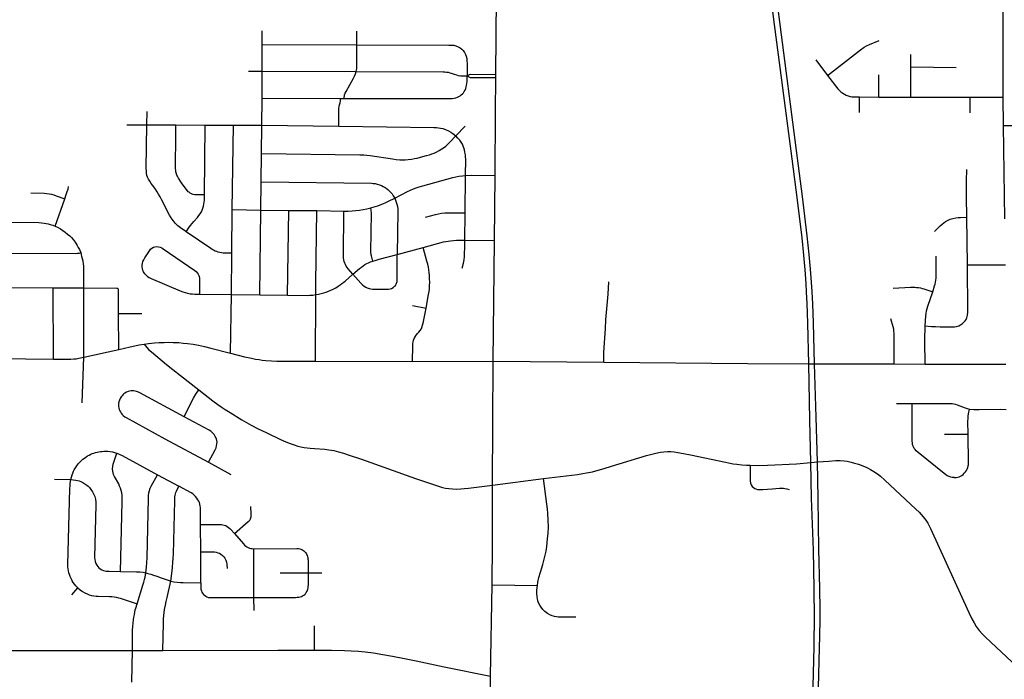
# Model space of a CAD drawing. Extents: x 1410746 to 1533160, y 578873 to 704954.
# Tile 114 of 227: x 1459796 to 1470244, y 656330 to 663332. Entities that reach past the tile are written whole.
import ezdxf

# ---------------------------------------------------------------- set-up
doc = ezdxf.new("R2010")
doc.units = 0
doc.header["$MEASUREMENT"] = 0
doc.layers.add('MC_STREETS', color=254, linetype='CONTINUOUS')

msp = doc.modelspace()

# ---------------------------------------------------------------- linework, layer by layer
at = {"layer": 'MC_STREETS'}
for p, q in [((1464847.806125, 662751.38435), (1464858.00425, 663673.9358)), ((1462369.2163, 663068.1651), (1462369.0583, 663212.0531)), ((1463374.83125, 663065.05755), (1463374.61415, 663208.353)), ((1462368.2927, 662783.8597), (1462369.2163, 663068.1651)), ((1462369.2163, 663068.1651), (1463374.83125, 663065.05755)), ((1469252.97815, 662829.504575), (1469252.9067, 662962.6864)), ((1468242.754325, 662903.859925), (1468369.238425, 662738.87095)), ((1469251.466325, 662510.016375), (1469252.97815, 662829.504575)), ((1469252.97815, 662829.504575), (1469732.0648, 662825.23815)), ((1462222.7791, 662785.003725), (1462368.2927, 662783.8597)), ((1462367.4609, 662498.275925), (1462368.2927, 662783.8597)), ((1462368.2927, 662783.8597), (1463364.807825, 662780.317675)), ((1464847.806125, 662716.48765), (1464847.806125, 662751.38435)), ((1468912.2869, 662509.408125), (1468911.1468, 662746.83875)), ((1462365.607825, 662211.334825), (1462367.4609, 662498.275925)), ((1462367.4609, 662498.275925), (1463200.5951, 662495.81485)), ((1468707.295675, 662347.350525), (1468706.905075, 662510.90385)), ((1468706.905075, 662510.90385), (1468912.2869, 662509.408125)), ((1468912.2869, 662509.408125), (1469251.466325, 662510.016375)), ((1469251.466325, 662510.016375), (1469881.14485, 662507.831025)), ((1469881.14485, 662507.831025), (1470233.2117, 662509.587775)), ((1469881.6543, 662344.47925), (1469881.14485, 662507.831025)), ((1470235.51665, 662209.233175), (1470233.2117, 662509.587775)), ((1463200.5951, 662495.81485), (1463238.620225, 662495.372875)), ((1461145.201575, 662215.727175), (1461147.523925, 662357.98835)), ((1460931.368625, 662216.116175), (1461145.201575, 662215.727175)), ((1461145.201575, 662215.727175), (1461454.220125, 662214.7404)), ((1461454.220125, 662214.7404), (1461764.912975, 662213.262425)), ((1461756.5229, 661471.063225), (1461764.912975, 662213.262425)), ((1461764.912975, 662213.262425), (1462064.125375, 662213.644875)), ((1462051.9548, 661315.64835), (1462064.125375, 662213.644875)), ((1462064.125375, 662213.644875), (1462365.607825, 662211.334825)), ((1462361.280625, 661911.79485), (1462365.607825, 662211.334825)), ((1462365.607825, 662211.334825), (1463180.718475, 662201.41975)), ((1464423.816775, 662097.589575), (1464524.0004, 662201.775025)), ((1470249.373125, 661216.733925), (1470235.51665, 662209.233175)), ((1470235.51665, 662209.233175), (1470502.72695, 662207.79815)), ((1462356.541075, 661612.0231), (1462361.280625, 661911.79485)), ((1464523.193825, 661282.341975), (1464526.84675, 661678.143075)), ((1464833.91185, 660988.2046), (1464840.587325, 661678.32375)), ((1462352.995525, 661310.7877), (1462356.541075, 661612.0231)), ((1460173.9626, 661138.596475), (1460275.1419, 661430.20285)), ((1462047.0568, 660852.262675), (1462051.9548, 661315.64835)), ((1462051.9548, 661315.64835), (1462352.995525, 661310.7877)), ((1462342.7413, 660411.036325), (1462352.995525, 661310.7877)), ((1462352.995525, 661310.7877), (1462650.96175, 661307.8637)), ((1462638.480375, 660407.475825), (1462650.96175, 661307.8637)), ((1462650.96175, 661307.8637), (1462948.74075, 661304.680875)), ((1462948.74075, 661304.680875), (1463236.9567, 661299.3026)), ((1464519.563575, 660991.338475), (1464523.193825, 661282.341975)), ((1469852.400825, 660731.192175), (1469844.525075, 661234.376475)), ((1464519.563575, 660991.338475), (1464833.91185, 660988.2046)), ((1464821.7511, 659707.3517), (1464833.91185, 660988.2046)), ((1462042.11165, 660414.48645), (1462047.0568, 660852.262675)), ((1463803.0786, 660840.3078), (1464076.8297, 660913.51825)), ((1469852.400825, 660731.192175), (1470255.64445, 660730.19055)), ((1459564.655, 660488.4827), (1460151.947775, 660485.8144)), ((1460152.9775, 659726.681125), (1460151.947775, 660485.8144)), ((1460151.947775, 660485.8144), (1460478.205325, 660485.1077)), ((1460477.7844, 659748.435625), (1460478.205325, 660485.1077)), ((1461703.71385, 660419.0747), (1462042.11165, 660414.48645)), ((1462031.68375, 659793.35685), (1462042.11165, 660414.48645)), ((1462042.11165, 660414.48645), (1462342.7413, 660411.036325)), ((1462342.7413, 660411.036325), (1462638.480375, 660407.475825)), ((1462933.176475, 659705.937675), (1462939.708925, 660412.8072)), ((1460844.301125, 660213.337525), (1461093.744325, 660214.60225)), ((1460846.3513, 659831.1029), (1460844.301125, 660213.337525)), ((1463964.01125, 660299.0868), (1464107.62365, 660271.08895)), ((1460477.7844, 659748.435625), (1460846.3513, 659831.1029)), ((1459549.758875, 659735.6069), (1460152.9775, 659726.681125)), ((1460459.948075, 659263.01525), (1460477.7844, 659748.435625)), ((1462933.176475, 659705.937675), (1463965.662925, 659704.326125)), ((1463965.662925, 659704.326125), (1464821.7511, 659707.3517)), ((1464811.60715, 658390.718775), (1464821.7511, 659707.3517)), ((1464821.7511, 659707.3517), (1465994.301575, 659696.52545)), ((1468181.272875, 659079.416125), (1468168.609275, 659680.174)), ((1468168.609275, 659680.174), (1468230.136025, 659679.9807)), ((1468249.036725, 659112.1018), (1468230.136025, 659679.9807)), ((1468230.136025, 659679.9807), (1469076.0215, 659677.595375)), ((1469076.0215, 659677.595375), (1469402.860875, 659673.7075)), ((1469402.860875, 659673.7075), (1470260.7655, 659674.626375)), ((1469101.055625, 659257.054075), (1469267.736325, 659256.9766)), ((1468189.8596, 658631.20975), (1468181.272875, 659079.416125)), ((1468260.32895, 658637.083825), (1468249.036725, 659112.1018)), ((1469610.89115, 658930.69775), (1469859.736975, 658931.6795)), ((1461800.823425, 658633.349275), (1462036.8502, 658504.207775)), ((1468189.8596, 658631.20975), (1468260.32895, 658637.083825)), ((1460166.464575, 658453.4759), (1460339.4769, 658450.308875)), ((1461258.4191, 658501.859925), (1461484.4149, 658379.36055)), ((1464811.60715, 658390.718775), (1465355.4129, 658460.691425)), ((1461717.380425, 657682.7411), (1461716.228125, 657971.964925)), ((1462281.99405, 657198.59545), (1462280.380575, 657716.668525)), ((1461717.380425, 657353.95545), (1461717.380425, 657682.7411)), ((1462560.802875, 657459.3457), (1462859.356525, 657459.460925)), ((1462859.356525, 657459.460925), (1463001.8231, 657459.442675)), ((1460349.845575, 657227.4998), (1460412.08165, 657299.21865)), ((1464791.5247, 656364.90345), (1464809.252075, 657333.269625)), ((1464809.252075, 657333.269625), (1465289.1219, 657325.08515)), ((1462282.5139, 657058.768225), (1462281.99405, 657198.59545)), ((1462925.6001, 656638.0798), (1462923.3576, 656897.703125)), ((1459489.4156, 656636.750025), (1460131.80545, 656636.453125)), ((1460131.80545, 656636.453125), (1460992.8962, 656636.055125)), ((1460985.751225, 656299.339175), (1460992.8962, 656636.055125)), ((1460992.8962, 656636.055125), (1461315.5121, 656636.92465))]:
    msp.add_line(p, q, dxfattribs=at)
for points in [[(1468168.609275, 659680.174), (1468158.6495, 660110.4589), (1468150.5962, 660319.44185), (1468145.07395, 660437.7576), (1468140.218725, 660532.502575), (1468130.363575, 660676.935075), (1468117.09525, 660830.5801), (1468098.84895, 661014.46535), (1468048.501725, 661417.243125), (1467991.7415, 661855.001275), (1467795.837025, 663361.7345), (1467776.798175, 663505.4634)], [(1468230.136025, 659679.9807), (1468218.24385, 660112.472225), (1468211.203075, 660316.5781), (1468204.553275, 660442.25455), (1468198.32685, 660544.388325), (1468186.9566, 660682.868125), (1468173.501725, 660838.250075), (1468152.9472, 661038.269975), (1468102.723225, 661455.32655), (1468049.764675, 661861.871675), (1467854.872675, 663363.119325), (1467836.536275, 663505.027)], [(1470233.2117, 662509.587775), (1470231.605775, 662925.389225), (1470233.0559, 663456.91935), (1470233.376125, 663487.51705)], [(1463364.807825, 662780.317675), (1463369.831625, 662797.2407), (1463372.68785, 662812.337775), (1463374.727975, 662831.51515), (1463375.136025, 662851.508575), (1463374.83125, 663065.05755)], [(1463374.83125, 663065.05755), (1464350.82915, 663062.730825), (1464379.763375, 663061.732675), (1464401.5744, 663060.2786), (1464424.475975, 663054.82585), (1464448.8316, 663043.92035), (1464469.552075, 663032.2878), (1464486.27385, 663018.837675), (1464500.451, 663003.20645), (1464514.758275, 662983.32745), (1464525.8972, 662963.5831), (1464534.2581, 662943.953175), (1464540.07435, 662919.234025), (1464542.25545, 662895.605425), (1464543.8299, 662865.798025), (1464543.733075, 662735.1984)], [(1468369.238425, 662738.87095), (1468717.88145, 663010.914325), (1468758.355775, 663039.992025), (1468781.08505, 663052.659975), (1468811.8808, 663067.690575), (1468914.334125, 663109.973175)], [(1463238.620225, 662495.372875), (1463243.886125, 662532.670725), (1463249.15125, 662550.22115), (1463258.9976, 662570.0341), (1463336.73035, 662711.557), (1463348.206075, 662733.1801), (1463358.406825, 662757.253825), (1463364.807825, 662780.317675)], [(1463238.620225, 662495.372875), (1463610.0301, 662493.4416), (1464366.20675, 662493.338275), (1464386.41785, 662494.378675), (1464406.579975, 662497.31135), (1464424.176, 662502.076925), (1464440.672275, 662508.30885), (1464454.60245, 662514.907375), (1464468.899225, 662523.705375), (1464481.72965, 662533.969725), (1464494.926675, 662546.067), (1464504.45785, 662556.697925), (1464512.8893, 662568.7952), (1464521.6873, 662584.924875), (1464528.6524, 662601.054575), (1464534.51775, 662617.55085), (1464538.55015, 662634.047125), (1464541.685725, 662655.62205), (1464543.23625, 662677.0869), (1464543.733075, 662735.1984)], [(1463364.807825, 662780.317675), (1464289.2192, 662777.90675), (1464305.88585, 662777.559525), (1464324.63585, 662776.170625), (1464341.996975, 662773.740075), (1464360.39975, 662768.878975), (1464374.28865, 662764.7123), (1464406.233075, 662752.90675), (1464431.233075, 662744.5734), (1464449.63585, 662739.7123), (1464474.28865, 662736.5873), (1464499.28865, 662735.1984), (1464543.733075, 662735.1984)], [(1464543.733075, 662735.1984), (1464577.69725, 662751.794775), (1464847.806125, 662751.38435)], [(1464543.733075, 662735.1984), (1464577.69725, 662718.3348), (1464847.806125, 662716.48765)], [(1464840.587325, 661678.32375), (1464843.6182, 662351.23685), (1464847.806125, 662716.48765)], [(1468369.238425, 662738.87095), (1468476.79925, 662598.142525), (1468491.965925, 662582.467475), (1468510.150825, 662565.406975), (1468528.70925, 662551.57765), (1468547.165425, 662540.08215), (1468565.400975, 662531.950075), (1468587.7079, 662523.103125), (1468606.8006, 662516.918075), (1468624.7897, 662513.714525), (1468642.778825, 662511.743125), (1468664.9572, 662511.250275), (1468706.905075, 662510.90385)], [(1463180.718475, 662201.41975), (1463181.598425, 662345.855375), (1463182.249475, 662367.556775), (1463183.2402, 662388.9215), (1463186.155725, 662410.3085), (1463190.94235, 662429.12325), (1463196.5, 662450.18375), (1463199.717575, 662471.536775), (1463200.5951, 662495.81485)], [(1461559.7304, 661082.471), (1461501.526125, 661122.9824), (1461473.989025, 661144.302325), (1461444.822375, 661173.469), (1461422.947375, 661200.552325), (1461403.1557, 661228.1565), (1461386.0194, 661257.360425), (1461300.947275, 661423.94845), (1461285.774575, 661450.939175), (1461269.35005, 661480.8929), (1461253.9753, 661505.912825), (1461235.7674, 661533.851675), (1461220.58225, 661555.77075), (1461190.877825, 661594.434575), (1461175.153125, 661616.837), (1461162.469275, 661639.200625), (1461153.457075, 661658.893975), (1461146.78135, 661679.2549), (1461141.774575, 661703.621225), (1461139.771875, 661726.986225), (1461139.1043, 661752.353925), (1461145.201575, 662215.727175)], [(1461756.5229, 661471.063225), (1461674.845325, 661471.0995), (1461653.518275, 661472.61885), (1461636.988775, 661475.13525), (1461626.934325, 661478.250725), (1461618.587575, 661482.42525), (1461611.652225, 661486.93575), (1461604.155175, 661491.4574), (1461592.791025, 661499.33565), (1461584.7612, 661505.325475), (1461576.7681, 661513.13615), (1461571.842575, 661519.79265), (1461513.58285, 661599.652725), (1461481.404775, 661648.75235), (1461468.883475, 661669.041025), (1461463.49865, 661680.807075), (1461456.409425, 661705.7237), (1461454.358575, 661715.601625), (1461452.04165, 661726.213475), (1461451.3881, 661735.69935), (1461450.7713, 661747.005775), (1461450.22275, 661775.799025), (1461453.638425, 662087.2354), (1461454.220125, 662214.7404)], [(1463180.718475, 662201.41975), (1464195.3673, 662187.866025), (1464218.6312, 662186.82435), (1464241.20065, 662184.3938), (1464261.339525, 662181.2688), (1464284.95065, 662175.366025), (1464314.464525, 662165.6438), (1464344.672875, 662152.44935), (1464370.3673, 662137.5188), (1464390.853425, 662124.32435), (1464423.816775, 662097.589575)], [(1462361.280625, 661911.79485), (1463405.970475, 661898.1777), (1463446.411, 661897.955025), (1463481.101825, 661894.95705), (1463515.40465, 661890.1692), (1463753.2438, 661854.2896), (1463790.7438, 661849.081275), (1463829.178725, 661845.27425), (1463856.716025, 661843.87295), (1463885.882675, 661844.22015), (1463919.216025, 661846.650725), (1463952.202125, 661850.817375), (1463983.82845, 661856.466), (1464014.007675, 661862.62295), (1464048.382675, 661871.3035), (1464111.92435, 661888.6646), (1464142.827125, 661897.34515), (1464169.216025, 661906.025725), (1464194.563225, 661916.09515), (1464221.646575, 661928.59515), (1464247.721375, 661941.971225), (1464275.187225, 661959.21245), (1464292.595675, 661970.8918), (1464316.78545, 661989.35905), (1464339.007675, 662008.8035), (1464360.9179, 662029.9022), (1464423.816775, 662097.589575)], [(1464526.84675, 661678.143075), (1464528.786825, 661850.3358), (1464527.59115, 661875.448825), (1464525.431025, 661897.41), (1464521.1108, 661925.8515), (1464515.3505, 661950.3328), (1464508.87015, 661971.573925), (1464502.749825, 661988.85485), (1464493.389325, 662009.37595), (1464480.42865, 662032.417175), (1464465.66785, 662052.218225), (1464446.226825, 662075.25945), (1464423.816775, 662097.589575)], [(1463774.868925, 661437.3556), (1463911.674475, 661507.6637), (1463944.0742, 661523.4007), (1463974.931075, 661536.66915), (1464002.085125, 661546.851925), (1464035.410575, 661557.9604), (1464073.6731, 661569.37745), (1464392.944, 661655.47715), (1464422.465575, 661663.03755), (1464455.0533, 661669.189375), (1464493.74935, 661675.2782), (1464526.84675, 661678.143075)], [(1464526.84675, 661678.143075), (1464586.402775, 661679.616575), (1464840.587325, 661678.32375)], [(1469844.525075, 661234.376475), (1469841.279875, 661450.2351), (1469840.995325, 661551.888375), (1469842.595975, 661622.642625), (1469847.095725, 661739.791225)], [(1460275.1419, 661430.20285), (1460290.77395, 661475.7197), (1460300.99835, 661506.30465), (1460308.704825, 661532.270925), (1460315.261975, 661560.439125)], [(1462356.541075, 661612.0231), (1463528.092925, 661595.900425), (1463546.814225, 661594.351475), (1463566.8447, 661592.20615), (1463590.308025, 661587.3755), (1463615.291675, 661579.4569), (1463635.309175, 661571.059475), (1463653.940975, 661561.73375), (1463672.304725, 661551.05715), (1463685.970775, 661542.0888), (1463703.4804, 661528.209225), (1463720.56295, 661512.40785), (1463732.307225, 661499.809475), (1463747.59965, 661481.845025), (1463760.3756, 661463.03225), (1463774.868925, 661437.3556)], [(1459915.144975, 661492.73105), (1460053.99435, 661489.0529), (1460080.201025, 661487.21385), (1460109.1663, 661483.995475), (1460134.9132, 661478.018525), (1460159.280825, 661471.5818), (1460183.648425, 661462.84625), (1460275.1419, 661430.20285)], [(1461563.01325, 661080.207075), (1461595.009625, 661128.54565), (1461607.8529, 661146.59565), (1461624.514425, 661166.72835), (1461643.9529, 661188.249525), (1461682.135625, 661231.638975), (1461698.45005, 661252.4659), (1461712.334675, 661272.2515), (1461724.1366, 661292.731325), (1461733.1979, 661311.4489), (1461740.45105, 661330.2198), (1461746.352, 661351.39385), (1461751.211625, 661373.262125), (1461754.045025, 661393.2491), (1461755.78115, 661416.252575), (1461756.4571, 661444.899775), (1461756.5229, 661471.063225)], [(1463522.294825, 661334.02985), (1463568.0702, 661347.844375), (1463597.344325, 661357.449925), (1463622.5816, 661367.1211), (1463650.945525, 661378.264075), (1463679.647125, 661390.757725), (1463708.639075, 661404.0114), (1463774.868925, 661437.3556)], [(1463774.868925, 661437.3556), (1463784.470375, 661417.01135), (1463792.44805, 661394.264025), (1463797.963125, 661374.844775), (1463803.347625, 661348.870075), (1463806.78005, 661323.662775), (1463808.27545, 661299.95155), (1463803.0786, 660840.3078)], [(1462939.708925, 660412.8072), (1462938.233025, 660534.40855), (1462948.74075, 661304.680875)], [(1463332.134675, 660629.612425), (1463282.234875, 660685.967725), (1463270.9936, 660700.56055), (1463260.375725, 660716.9264), (1463252.412525, 660731.529025), (1463245.374225, 660747.85785), (1463239.462075, 660764.468225), (1463235.2391, 660781.64165), (1463233.268375, 660801.067325), (1463232.423775, 660822.463725), (1463236.9567, 661299.3026)], [(1463236.9567, 661299.3026), (1463282.22565, 661300.5867), (1463323.409625, 661302.28925), (1463362.916525, 661305.32825), (1463401.410425, 661309.380225), (1463440.579675, 661315.795875), (1463478.39825, 661323.5622), (1463522.294825, 661334.02985)], [(1463544.2803, 660769.89685), (1463528.694925, 660825.357475), (1463526.03775, 660835.544025), (1463524.38105, 660844.454375), (1463523.617425, 660854.450725), (1463522.785925, 660867.682625), (1463529.0783, 661276.288525), (1463526.830475, 661306.646075), (1463522.294825, 661334.02985)], [(1464102.306025, 661236.58225), (1464209.315975, 661263.193), (1464241.6376, 661270.7981), (1464272.691725, 661276.5019), (1464307.53625, 661280.55), (1464346.207575, 661282.205725), (1464523.193825, 661282.341975)], [(1459582.0436, 661180.9793), (1459998.913475, 661177.55), (1460028.428675, 661175.6337), (1460054.4263, 661172.58895), (1460077.14495, 661168.607325), (1460097.989875, 661164.157275), (1460120.744625, 661157.9253), (1460147.05835, 661149.17155), (1460173.9626, 661138.596475)], [(1469502.915125, 661082.846475), (1469563.98735, 661142.6642), (1469583.577475, 661160.216875), (1469600.9879, 661174.878275), (1469619.314625, 661187.707), (1469642.223075, 661201.45205), (1469668.338675, 661212.4481), (1469697.661475, 661222.06965), (1469729.2751, 661228.942175), (1469754.0162, 661231.691175), (1469779.215475, 661233.52385), (1469844.525075, 661234.376475)], [(1460173.9626, 661138.596475), (1460203.2482, 661124.55525), (1460229.077975, 661110.52945), (1460254.338375, 661094.383625), (1460279.556125, 661076.027125), (1460305.00555, 661055.8431), (1460327.372625, 661036.0856), (1460345.555, 661017.868775), (1460363.96705, 660997.0975), (1460374.386325, 660984.136875), (1460386.158925, 660968.599175), (1460395.96535, 660953.10085), (1460407.103125, 660933.93225), (1460417.952825, 660914.4054), (1460429.291725, 660891.225325), (1460443.5453, 660859.242775)], [(1462047.0568, 660852.262675), (1461990.6661, 660852.4655), (1461969.77315, 660853.2769), (1461953.34275, 660854.2911), (1461937.0298, 660856.052875), (1461920.102725, 660859.177875), (1461903.240225, 660864.027625), (1461886.812775, 660869.63795), (1461871.187775, 660875.93135), (1461852.93485, 660884.31205), (1461837.113, 660892.425825), (1461822.51695, 660901.24795), (1461563.01325, 661080.207075), (1461559.7304, 661082.471)], [(1464076.8297, 660913.51825), (1464292.6142, 660971.81965), (1464316.341925, 660977.028175), (1464343.831375, 660981.94735), (1464368.137825, 660985.4197), (1464397.4776, 660988.4448), (1464429.9434, 660990.648025), (1464458.9301, 660991.1961), (1464519.563575, 660991.338475)], [(1464492.8725, 660694.021), (1464504.8563, 660747.001375), (1464510.686825, 660784.2311), (1464514.590475, 660818.88365), (1464517.2719, 660857.007325), (1464519.6023, 660904.989975), (1464519.563575, 660991.338475)], [(1459573.440875, 660854.93745), (1460388.849675, 660850.52215), (1460410.230075, 660851.530525), (1460426.854725, 660853.7477), (1460443.5453, 660859.242775)], [(1460478.205325, 660485.1077), (1460477.298125, 660659.498225), (1460476.67705, 660690.552), (1460474.86415, 660713.7195), (1460472.018975, 660741.79075), (1460468.292525, 660767.25485), (1460463.323925, 660792.4084), (1460456.51475, 660819.27075), (1460450.72115, 660838.69655), (1460443.5453, 660859.242775)], [(1461151.7158, 660606.06645), (1461134.0436, 660621.721925), (1461124.63455, 660633.095225), (1461116.783125, 660643.926925), (1461110.29625, 660656.808475), (1461103.801225, 660671.376475), (1461098.8533, 660688.30355), (1461096.24915, 660706.532725), (1461096.893675, 660726.60905), (1461099.380425, 660745.059575), (1461104.32205, 660763.563975), (1461111.937675, 660781.01295), (1461124.453725, 660802.622475), (1461173.07205, 660879.449375), (1461185.31165, 660895.074375), (1461198.5929, 660907.05355), (1461214.4783, 660915.386875), (1461228.2804, 660920.074375), (1461244.94705, 660922.938975), (1461267.3429, 660921.636875), (1461285.051225, 660917.2098), (1461303.2804, 660908.876475), (1461319.94705, 660898.980625), (1461653.4766, 660668.90195), (1461667.85125, 660656.9561), (1461678.8696, 660645.805875), (1461690.273625, 660629.45085), (1461696.14535, 660617.413775), (1461699.961975, 660605.6703), (1461702.89785, 660589.22945), (1461704.0722, 660568.0912), (1461703.71385, 660419.0747)], [(1463332.134675, 660629.612425), (1463416.4403, 660533.650425), (1463432.162875, 660517.385675), (1463451.138425, 660502.476325), (1463468.2164, 660491.63315), (1463483.39685, 660484.042925), (1463503.185625, 660476.994875), (1463521.890075, 660472.9287), (1463541.1367, 660471.5733), (1463564.720575, 660470.488975), (1463688.9217, 660469.57055), (1463710.13255, 660470.748925), (1463726.394175, 660473.812725), (1463742.8915, 660479.46895), (1463758.6818, 660488.660325), (1463773.765075, 660501.6225), (1463782.2494, 660511.5209), (1463789.55535, 660522.59765), (1463795.682925, 660536.266875), (1463800.160775, 660552.999875), (1463801.569925, 660574.917775), (1463803.0786, 660840.3078)], [(1463544.2803, 660769.89685), (1463579.0259, 660780.604475), (1463611.135675, 660789.650425), (1463803.0786, 660840.3078)], [(1464107.62365, 660271.08895), (1464134.9627, 660414.371975), (1464139.9035, 660445.0049), (1464142.74545, 660472.39085), (1464145.50305, 660505.282575), (1464146.8206, 660544.479525), (1464145.945025, 660582.039875), (1464143.856125, 660614.968175), (1464141.0165, 660647.5883), (1464137.5978, 660676.5634), (1464132.986375, 660704.23185), (1464125.477375, 660734.851425), (1464116.84155, 660769.155375), (1464076.8297, 660913.51825)], [(1463332.134675, 660629.612425), (1463401.6708, 660690.106875), (1463421.319725, 660705.785675), (1463440.064975, 660719.765875), (1463459.566775, 660732.360775), (1463477.849725, 660742.721125), (1463495.5954, 660751.055875), (1463519.179275, 660761.0858), (1463544.2803, 660769.89685)], [(1469405.645725, 660080.5355), (1469470.04605, 660076.63245), (1469513.022275, 660074.613425), (1469562.2178, 660072.82115), (1469692.032075, 660071.75365), (1469715.93825, 660072.241525), (1469736.91715, 660074.680925), (1469760.33545, 660082.487025), (1469779.850725, 660091.2689), (1469799.85385, 660105.905325), (1469815.953925, 660120.0539), (1469828.150975, 660133.714575), (1469837.420725, 660148.8389), (1469846.202575, 660165.91475), (1469854.008675, 660196.651275), (1469856.935975, 660225.436275), (1469852.400825, 660731.192175)], [(1469483.7656, 660443.80035), (1469504.8333, 660506.413275), (1469510.5696, 660525.819425), (1469514.976225, 660545.869525), (1469518.060875, 660566.58065), (1469520.4845, 660589.274725), (1469522.141975, 660613.814475), (1469519.450475, 660821.509675)], [(1462939.708925, 660412.8072), (1462967.6037, 660418.136625), (1462995.381475, 660424.73385), (1463022.4648, 660432.372725), (1463048.15925, 660441.0533), (1463071.770375, 660449.73385), (1463097.03445, 660460.360975), (1463122.812025, 660472.650525), (1463148.8537, 660486.886625), (1463174.200925, 660502.1644), (1463195.7287, 660516.0533), (1463215.20935, 660530.347225), (1463234.271175, 660544.98285), (1463249.895375, 660557.71995), (1463332.134675, 660629.612425)], [(1461151.7158, 660606.06645), (1461170.592075, 660594.39455), (1461191.56165, 660584.136875), (1461499.568375, 660454.1511), (1461526.4042, 660443.1612), (1461550.9398, 660434.982675), (1461575.219825, 660428.3376), (1461604.158475, 660422.869975), (1461628.635875, 660420.41465), (1461655.233825, 660419.2991), (1461703.71385, 660419.0747)], [(1465994.301575, 659696.52545), (1465995.027075, 659799.493775), (1466011.72905, 660052.0902), (1466016.93245, 660144.52735), (1466038.63615, 660417.3457), (1466048.873425, 660548.1803)], [(1460478.205325, 660485.1077), (1460826.404375, 660483.106925), (1460832.139925, 660482.151), (1460836.919575, 660479.708075), (1460839.11595, 660476.84975)], [(1460844.301125, 660213.337525), (1460843.126675, 660467.223975), (1460841.751575, 660472.9536), (1460839.11595, 660476.84975)], [(1462638.480375, 660407.475825), (1462847.33455, 660405.3925), (1462873.1158, 660406.17375), (1462889.4787, 660407.025525), (1462908.23435, 660408.801325), (1462939.708925, 660412.8072)], [(1469064.8217, 660482.85245), (1469248.9367, 660491.806575), (1469272.831675, 660492.71685), (1469293.7682, 660492.2617), (1469312.201475, 660490.44115), (1469333.365575, 660487.93785), (1469353.847, 660483.841575), (1469372.96295, 660479.29015), (1469390.7135, 660474.2836), (1469483.7656, 660443.80035)], [(1469405.645725, 660080.5355), (1469411.8627, 660189.05465), (1469413.987925, 660214.5574), (1469418.238375, 660240.060125), (1469425.0391, 660265.137825), (1469432.689925, 660290.215525), (1469483.7656, 660443.80035)], [(1463965.662925, 659704.326125), (1463967.3051, 659868.578975), (1463968.62265, 659891.636025), (1463971.25775, 659911.728575), (1463975.86915, 659930.1742), (1463983.157325, 659948.08055), (1463992.66785, 659966.736075), (1464002.22005, 659981.88785), (1464017.7012, 660000.66285), (1464031.994475, 660015.6034), (1464045.04025, 660031.295775), (1464055.66735, 660047.193875), (1464064.47405, 660064.893175), (1464071.943225, 660088.4041), (1464077.978875, 660110.677875), (1464107.62365, 660271.08895)], [(1469076.0215, 659677.595375), (1469074.559525, 660004.3544), (1469073.124325, 660026.5701), (1469069.8733, 660047.2955), (1469064.670775, 660073.043225), (1469041.42665, 660155.392775)], [(1469402.860875, 659673.7075), (1469400.279025, 659919.046775), (1469401.2548, 659982.47135), (1469402.718425, 660028.820075), (1469405.645725, 660080.5355)], [(1460846.3513, 659831.1029), (1460969.0949, 659859.967325), (1461016.8648, 659870.008425), (1461062.93375, 659879.12075), (1461117.79485, 659888.842975)], [(1461117.79485, 659888.842975), (1461164.32265, 659894.398525), (1461225.90975, 659900.4593), (1461277.16985, 659904.12075), (1461328.905975, 659906.204075), (1461379.94765, 659906.898525), (1461425.6056, 659905.88255), (1461483.178, 659903.37405), (1461531.54905, 659899.394325), (1461577.16985, 659894.398525), (1461636.167525, 659885.875475), (1461691.7532, 659875.99575), (1461758.41985, 659861.0652), (1461824.175075, 659844.650975), (1462031.68375, 659793.35685)], [(1461117.79485, 659888.842975), (1461145.371675, 659852.654275), (1461167.3703, 659828.746375), (1461194.18375, 659805.162425), (1461353.877275, 659672.866775), (1461420.67345, 659619.259675), (1461501.50955, 659554.8035), (1461697.2895, 659401.607575)], [(1462031.68375, 659793.35685), (1462183.07265, 659754.467975), (1462254.2532, 659737.8013), (1462298.69765, 659729.12075), (1462335.850425, 659723.217975), (1462368.5513, 659718.6545), (1462408.767075, 659714.1902), (1462467.100425, 659710.023525), (1462523.347375, 659708.07265), (1462933.176475, 659705.937675)], [(1460152.9775, 659726.681125), (1460337.57225, 659728.2815), (1460371.05905, 659729.963475), (1460394.862375, 659732.8408), (1460424.37195, 659738.059725), (1460477.7844, 659748.435625)], [(1465994.301575, 659696.52545), (1467518.414475, 659682.662975), (1468168.609275, 659680.174)], [(1461540.6552, 659115.340125), (1461071.343175, 659370.036225), (1461055.33835, 659378.03865), (1461037.085775, 659385.295275), (1461022.816775, 659388.4954), (1461008.2384, 659390.842525), (1460992.4622, 659391.2998), (1460978.057825, 659390.385225), (1460962.738925, 659387.870175), (1460947.42, 659383.526025), (1460930.043325, 659376.6668), (1460912.212675, 659366.662425), (1460901.096225, 659358.8698), (1460891.06705, 659349.233325), (1460882.168775, 659339.938725), (1460872.62875, 659326.649375)], [(1461540.6552, 659115.340125), (1461618.619075, 659276.027775), (1461639.026175, 659312.781625), (1461666.587475, 659355.95085), (1461697.2895, 659401.607575)], [(1461697.2895, 659401.607575), (1461846.8667, 659287.019525), (1461899.93825, 659247.825875), (1461934.540325, 659223.21745), (1461977.726075, 659193.920575), (1462030.46045, 659160.283425), (1462154.4188, 659084.502175), (1462253.377125, 659027.2105), (1462328.1167, 658989.7105), (1462412.4917, 658948.043825), (1462564.314625, 658875.908425), (1462621.08545, 658851.689675), (1462666.9188, 658832.67925), (1462708.58545, 658817.314675), (1462747.127125, 658805.3355), (1462778.89795, 658797.262575), (1462813.533375, 658790.49175), (1462845.9421, 658785.610725), (1462878.63755, 658782.158425), (1462923.95005, 658778.773), (1463032.8042, 658771.74175), (1463076.635175, 658767.4753), (1463103.63755, 658763.148), (1463128.44085, 658758.063575), (1463179.462875, 658744.894575), (1463233.47065, 658729.225025), (1463281.76255, 658713.668825), (1463421.345875, 658664.970925), (1463997.64795, 658462.627175), (1464219.52295, 658386.325075), (1464252.33545, 658376.168825), (1464283.32505, 658367.314675), (1464315.877125, 658359.502175), (1464351.033375, 658354.033425), (1464388.7992, 658351.249325), (1464432.541875, 658349.961875), (1464476.2938, 658351.689675), (1464516.415475, 658355.1763), (1464559.1063, 658359.502175), (1464811.60715, 658390.718775)], [(1460872.62875, 659326.649375), (1460862.9328, 659309.785725), (1460854.9467, 659292.0774), (1460849.043925, 659274.02185), (1460845.918925, 659258.049625), (1460844.87725, 659241.035725), (1460845.918925, 659225.410725), (1460848.1252, 659211.646325), (1460852.831875, 659194.06435), (1460857.6337, 659181.2166), (1460864.394525, 659167.965325), (1460872.0054, 659155.061475), (1460884.614625, 659139.142875), (1460894.52405, 659128.743275), (1460910.0663, 659117.265525), (1460926.564525, 659107.2119), (1461336.468375, 658883.08795), (1461800.823425, 658633.349275)], [(1469713.27725, 658471.380925), (1469692.3096, 658472.978475), (1469675.1361, 658476.173525), (1469658.1623, 658481.7649), (1469638.1931, 658491.150425), (1469619.918975, 658502.665725), (1469603.941025, 658514.3938), (1469328.70995, 658738.40615), (1469309.75645, 658755.805075), (1469297.002225, 658768.5593), (1469288.243825, 658781.46445), (1469279.3029, 658798.3998), (1469273.94955, 658811.9854), (1469270.786175, 658822.613), (1469267.9896, 658837.60575), (1469266.215325, 658861.6864), (1469267.736325, 659256.9766)], [(1469267.736325, 659256.9766), (1469670.23475, 659257.600075), (1469690.36135, 659256.59375), (1469708.475275, 659254.916525), (1469727.59555, 659250.8912), (1469744.70315, 659244.853225), (1469828.563975, 659211.64435), (1469849.026025, 659204.935475), (1469875.861475, 659197.891175)], [(1469859.736975, 658931.6795), (1469858.27835, 659068.267725), (1469858.62315, 659100.67815), (1469860.6919, 659124.468775), (1469864.2397, 659146.12415), (1469875.861475, 659197.891175)], [(1469875.861475, 659197.891175), (1469922.15265, 659195.54305), (1469977.83625, 659195.207625), (1470207.95035, 659195.8785), (1470264.26025, 659194.3711)], [(1461800.823425, 658633.349275), (1461870.052575, 658766.583), (1461879.311175, 658786.581575), (1461885.97735, 658806.950475), (1461888.9401, 658828.0601), (1461889.6808, 658846.94765), (1461887.0884, 658866.575875), (1461883.0146, 658883.98205), (1461871.904275, 658908.0544), (1461858.99785, 658928.753525), (1461841.906425, 658947.6812), (1461823.759575, 658962.8653), (1461806.3534, 658973.975625), (1461540.6552, 659115.340125)], [(1469713.27725, 658471.380925), (1469732.048275, 658472.978475), (1469749.221775, 658475.97385), (1469763.5996, 658480.167375), (1469777.7777, 658486.158125), (1469792.155525, 658494.3455), (1469806.38845, 658504.948275), (1469819.55475, 658517.07685), (1469833.29205, 658532.886025), (1469842.87725, 658545.6663), (1469850.665225, 658562.240725), (1469856.4563, 658578.016375), (1469860.450125, 658594.3911), (1469862.24735, 658608.16985), (1469862.846425, 658625.14365), (1469859.736975, 658931.6795)], [(1460339.4769, 658450.308875), (1460344.8353, 658476.610325), (1460351.345725, 658499.6138), (1460358.6177, 658519.134225), (1460366.5367, 658537.80825), (1460375.21725, 658554.735325), (1460387.80405, 658576.002675), (1460402.561, 658597.27005), (1460417.751975, 658616.367275), (1460431.20685, 658632.4263), (1460447.6999, 658648.91935), (1460466.946375, 658665.9481), (1460483.032775, 658678.980125), (1460498.10105, 658689.1614), (1460516.63095, 658700.360775), (1460533.735475, 658710.1348), (1460551.858125, 658718.8907), (1460566.722775, 658725.4067), (1460583.0128, 658731.719075), (1460599.913725, 658737.216975), (1460618.443625, 658742.3076), (1460634.73365, 658745.361975), (1460653.467175, 658748.009125), (1460671.589825, 658749.638125), (1460689.916125, 658750.859875), (1460713.27015, 658750.5508), (1460732.677425, 658749.84175), (1460756.181325, 658747.721875), (1460780.84465, 658743.8948), (1460801.680925, 658737.941575), (1460825.53075, 658728.629925)], [(1465355.4129, 658460.691425), (1465716.573875, 658505.4741), (1465770.8987, 658513.82655), (1465811.1805, 658520.4847), (1465874.44495, 658533.826175), (1465933.6658, 658548.6677), (1465999.37405, 658567.44845), (1466076.557725, 658591.0809), (1466448.0855, 658705.664225), (1466490.89355, 658717.714075), (1466546.661475, 658731.8194), (1466594.39805, 658740.594275), (1466632.7001, 658745.16075), (1466670.852875, 658747.01145), (1466704.734825, 658746.584375), (1466739.75565, 658743.8795), (1466778.587525, 658738.086675), (1466838.4389, 658727.512225), (1466913.51745, 658712.285025), (1467284.257575, 658634.457075), (1467315.654925, 658627.26495), (1467366.6197, 658617.8785), (1467406.7069, 658612.7148), (1467458.7278, 658606.9746), (1467507.81445, 658603.008), (1467548.43045, 658601.8682)], [(1460867.34565, 657475.167825), (1460884.175525, 658212.3574), (1460883.7503, 658251.903775), (1460881.62415, 658282.945575), (1460878.10545, 658308.231475), (1460872.694325, 658333.547925), (1460865.3161, 658357.307825), (1460855.9641, 658381.54105), (1460846.33005, 658403.71085), (1460801.86755, 658483.75775), (1460792.7511, 658503.6399), (1460786.797875, 658521.074325), (1460782.9708, 658540.6349), (1460781.695125, 658565.298225), (1460783.396025, 658588.685875), (1460787.648325, 658612.49875), (1460794.026775, 658636.311625), (1460825.53075, 658728.629925)], [(1460825.53075, 658728.629925), (1460882.3748, 658704.1749), (1461258.4191, 658501.859925)], [(1468241.337225, 654973.854275), (1468283.721325, 656664.175325), (1468286.375025, 656787.8159), (1468288.483475, 656967.113925), (1468288.5985, 657072.047275), (1468285.3428, 657295.110425), (1468275.702525, 657710.8889), (1468268.5796, 658250.7712), (1468260.32895, 658637.083825)], [(1468260.32895, 658637.083825), (1468381.458, 658647.136425), (1468454.51545, 658650.808575), (1468502.13265, 658652.533825), (1468545.6431, 658649.346075), (1468577.354, 658645.6328), (1468617.49445, 658636.014625), (1468653.26545, 658625.964825), (1468696.742025, 658612.5078), (1468740.908675, 658596.6354), (1468783.69515, 658577.657525), (1468822.686025, 658558.334625), (1468858.2264, 658536.941375), (1468897.562325, 658510.717425), (1468929.652175, 658485.873675), (1468976.57925, 658444.467425), (1469305.50695, 658135.230625), (1469340.078775, 658102.57945), (1469363.126675, 658078.379175), (1469383.869775, 658053.79475), (1469409.990725, 658019.60705), (1469431.11795, 657987.34), (1469446.4832, 657958.530125), (1469461.46435, 657930.1044), (1469866.690825, 657040.25205), (1469898.821675, 656973.312875), (1469923.2268, 656928.02065), (1469946.9328, 656890.028925), (1469976.200575, 656848.77415), (1470011.663625, 656808.60455), (1470040.35055, 656779.24635), (1470099.361625, 656723.086025), (1470488.4905, 656360.5608)], [(1467548.43045, 658601.8682), (1467547.61835, 658461.64915), (1467548.26765, 658437.5908), (1467551.725975, 658413.476675), (1467557.81355, 658394.4111), (1467569.815175, 658375.957725), (1467581.6872, 658365.15755), (1467595.84235, 658356.134275), (1467608.369225, 658350.0575), (1467623.45385, 658345.3879), (1467644.495125, 658343.5152), (1467680.512775, 658345.7186), (1467779.013575, 658352.518125), (1467859.4911, 658357.4876), (1467894.917875, 658358.2458), (1467902.229525, 658358.46595), (1467914.000175, 658356.776325), (1467935.642525, 658352.013875), (1467959.6008, 658343.68055)], [(1467548.43045, 658601.8682), (1467633.258175, 658600.528875), (1467730.43985, 658603.008), (1468037.202675, 658618.4848), (1468189.8596, 658631.20975)], [(1468184.16995, 655001.772925), (1468225.6592, 656676.40535), (1468227.2116, 656779.38175), (1468228.84505, 656911.33075), (1468230.33835, 656978.205875), (1468227.24905, 657294.43335), (1468217.8796, 657702.374325), (1468198.858775, 658251.617025), (1468189.8596, 658631.20975)], [(1460412.08165, 657299.21865), (1460391.2433, 657321.49415), (1460376.632475, 657340.1768), (1460364.4169, 657356.943325), (1460353.638425, 657374.428375), (1460344.580925, 657391.68835), (1460336.871925, 657406.763775), (1460330.883875, 657421.13505), (1460323.458725, 657441.7339), (1460317.231175, 657461.614175), (1460312.919775, 657481.494475), (1460309.566475, 657501.37475), (1460307.6503, 657523.650225), (1460307.787525, 657543.5315), (1460329.626325, 658355.9246), (1460330.5174, 658383.723375), (1460332.548275, 658408.928725), (1460335.608025, 658432.186225), (1460339.4769, 658450.308875)], [(1460339.4769, 658450.308875), (1460364.60795, 658448.361325), (1460390.8367, 658444.550475), (1460408.25525, 658440.653375), (1460426.0187, 658435.719075), (1460445.015725, 658428.070925), (1460464.5335, 658419.34605), (1460488.4375, 658405.8666), (1460509.654975, 658390.5703), (1460521.9907, 658379.71485), (1460535.202325, 658365.809075), (1460551.90585, 658345.679175), (1460569.0377, 658319.553125), (1460580.601675, 658298.566625), (1460592.10045, 658271.329325), (1460599.875, 658241.603275), (1460603.72965, 658211.194275), (1460604.58625, 658181.21355), (1460591.21315, 657623.20165), (1460592.94925, 657601.50025), (1460598.200825, 657579.340875), (1460604.852725, 657560.626675), (1460613.782575, 657542.03845), (1460623.765225, 657528.5836), (1460637.220075, 657514.260675), (1460649.96785, 657504.282875), (1460668.575225, 657493.556275), (1460684.993475, 657486.55115)], [(1461134.23365, 657460.529575), (1461141.413775, 657519.034275), (1461145.018475, 657570.02665), (1461147.368375, 657620.451675), (1461163.4052, 658249.030625), (1461164.469575, 658281.992475), (1461167.048125, 658309.373875), (1461172.9115, 658334.33235), (1461181.3534, 658357.125525), (1461191.4837, 658379.0745), (1461258.4191, 658501.859925)], [(1465289.1219, 657325.08515), (1465294.7394, 657360.576675), (1465305.562, 657409.59675), (1465320.840975, 657466.892925), (1465346.612925, 657548.1126), (1465365.188025, 657620.245975), (1465381.2126, 657691.336725), (1465388.642375, 657740.00985), (1465398.0905, 657819.610725), (1465403.8277, 657882.1618), (1465405.934325, 657945.877875), (1465404.3897, 658023.875425), (1465401.1804, 658088.78965), (1465396.853625, 658139.88175), (1465390.538675, 658189.92035), (1465355.4129, 658460.691425)], [(1461400.117625, 657372.8455), (1461415.430675, 657482.808375), (1461418.538775, 657520.1056), (1461422.5349, 657568.503175), (1461425.198975, 657616.900775), (1461426.97505, 657658.63815), (1461440.79295, 658223.61205), (1461441.661, 658247.7006), (1461442.746075, 658267.23185), (1461445.56725, 658284.37595), (1461449.19335, 658298.8289), (1461454.50315, 658313.1653), (1461460.5209, 658327.147725), (1461484.4149, 658379.36055)], [(1461716.228125, 657971.964925), (1461714.675325, 658126.831475), (1461713.3137, 658149.30415), (1461711.4414, 658170.835525), (1461707.911525, 658188.89905), (1461702.90105, 658205.394075), (1461695.36235, 658221.93965), (1461687.725675, 658236.053775), (1461676.17985, 658253.528525), (1461662.76175, 658270.691225), (1461647.47135, 658285.669575), (1461632.493, 658297.52745), (1461614.7062, 658308.7612), (1461484.4149, 658379.36055)], [(1464809.252075, 657333.269625), (1464813.15335, 657766.770575), (1464811.60715, 658390.718775)], [(1462073.55755, 657876.199425), (1462219.845525, 658003.6049), (1462229.19355, 658012.595275), (1462236.40405, 658020.6887), (1462241.260125, 658027.6049), (1462244.725425, 658034.269425), (1462248.029175, 658043.203175), (1462250.841775, 658054.321575), (1462252.443775, 658066.60055), (1462253.101425, 658081.50995), (1462249.942525, 658165.97215)], [(1461716.228125, 657971.964925), (1461920.798125, 657972.1788), (1461937.467075, 657971.964925), (1461952.4468, 657970.04445), (1461967.4265, 657966.587575), (1461981.63805, 657961.21025), (1461996.541775, 657952.98355), (1462012.3071, 657942.54435), (1462024.6637, 657932.318175), (1462037.7677, 657918.876375), (1462073.55755, 657876.199425)], [(1462073.55755, 657876.199425), (1462169.1767, 657767.50735), (1462182.451925, 657754.40065), (1462194.462325, 657744.391975), (1462207.411975, 657736.1311), (1462221.32135, 657728.779), (1462234.8333, 657723.41395), (1462248.543975, 657719.83725), (1462263.248175, 657717.6515), (1462280.380575, 657716.668525)], [(1462280.380575, 657716.668525), (1462737.387875, 657718.2908), (1462754.5878, 657716.9148), (1462768.49185, 657714.735025), (1462778.29765, 657711.677725), (1462788.971525, 657706.6285), (1462799.638025, 657700.441925), (1462810.0912, 657692.975375), (1462822.0349, 657683.307625), (1462830.545925, 657673.850925), (1462838.820525, 657663.448575)], [(1461717.380425, 657682.7411), (1461862.20225, 657681.94665), (1461880.519375, 657680.109575), (1461900.058175, 657673.873775), (1461915.0241, 657667.222275), (1461931.652875, 657657.245), (1461947.4502, 657644.3577), (1461961.47435, 657628.5934), (1461971.0603, 657616.014675), (1461981.954925, 657594.887075), (1461989.022175, 657574.1011), (1461992.347925, 657552.8994), (1461996.013325, 657504.727825)], [(1462859.356525, 657459.460925), (1462858.93395, 657590.782075), (1462858.704625, 657603.39535), (1462857.008, 657618.74335), (1462853.88865, 657631.373875), (1462849.302, 657643.29915), (1462844.49455, 657653.519025), (1462838.820525, 657663.448575)], [(1460684.993475, 657486.55115), (1460700.973925, 657481.95405), (1460715.203075, 657479.108225), (1460730.088975, 657477.79475), (1460743.880325, 657477.57585), (1460867.34565, 657475.167825)], [(1460867.34565, 657475.167825), (1461034.498925, 657472.49845), (1461069.07565, 657470.725275), (1461105.080875, 657466.343675), (1461134.23365, 657460.529575)], [(1461041.5974, 657132.493975), (1461104.131575, 657327.664875), (1461113.77755, 657360.261925), (1461120.899625, 657387.743275), (1461126.255725, 657414.5236), (1461134.23365, 657460.529575)], [(1461134.23365, 657460.529575), (1461157.103675, 657454.6791), (1461188.217525, 657445.105625), (1461216.140225, 657436.063975), (1461250.445275, 657424.363025), (1461296.42855, 657408.513825), (1461338.52715, 657392.4761), (1461370.0132, 657382.2644), (1461400.117625, 657372.8455)], [(1462826.951725, 657238.7411), (1462837.107975, 657251.501525), (1462844.660075, 657264.26195), (1462849.8684, 657276.501525), (1462853.96815, 657287.628975), (1462857.249775, 657302.12275), (1462858.6171, 657315.796125), (1462859.4375, 657334.3919), (1462859.356525, 657459.460925)], [(1460412.08165, 657299.21865), (1460438.714275, 657278.317525), (1460464.0578, 657260.895225), (1460488.00995, 657247.721525), (1460510.186475, 657236.573325), (1460533.943625, 657226.957325), (1460558.83205, 657219.88675), (1460582.872025, 657214.79595), (1460607.194825, 657212.250525), (1460630.40215, 657210.980125), (1460748.6064, 657209.139475), (1460772.080725, 657207.72535), (1460796.96915, 657205.17995), (1460818.463725, 657201.220425), (1460842.7865, 657195.563975), (1460863.311525, 657189.664825), (1461041.5974, 657132.493975)], [(1461315.5121, 656636.92465), (1461320.3427, 656927.16625), (1461321.801025, 656969.106975), (1461324.4052, 657006.8674), (1461327.877425, 657037.68335), (1461333.9538, 657071.97155), (1461342.63435, 657116.676425), (1461351.9585, 657155.481475), (1461361.4532, 657198.335325), (1461400.117625, 657372.8455)], [(1461400.117625, 657372.8455), (1461431.708825, 657365.6704), (1461467.024275, 657360.56455), (1461501.488725, 657358.011625), (1461531.3617, 657356.65005), (1461717.380425, 657353.95545)], [(1461717.380425, 657353.95545), (1461717.232375, 657304.844375), (1461718.946025, 657286.251475), (1461723.720325, 657268.89035), (1461729.5797, 657255.4355), (1461737.1752, 657242.8487), (1461746.072775, 657231.563975), (1461757.140475, 657221.581325), (1461769.727275, 657212.900775), (1461782.965125, 657205.5223), (1461799.241175, 657200.09695), (1461818.4973, 657197.600325), (1461833.379825, 657196.817025), (1462281.99405, 657198.59545)], [(1465696.3488, 656989.378125), (1465533.12065, 656988.23965), (1465511.153625, 656989.042), (1465491.24565, 656991.676875), (1465470.1666, 656996.653875), (1465446.745425, 657005.14405), (1465422.609375, 657014.634925), (1465398.146525, 657028.857975), (1465369.3186, 657050.295675), (1465347.68175, 657071.53185), (1465328.849675, 657095.5728), (1465314.825775, 657116.808975), (1465302.404625, 657142.45265), (1465294.80065, 657162.3586), (1465289.530875, 657184.31595), (1465286.0177, 657206.8588), (1465283.96835, 657242.86885), (1465285.03955, 657276.777825), (1465289.1219, 657325.08515)], [(1462281.99405, 657198.59545), (1462723.8603, 657199.502075), (1462741.27465, 657200.19945), (1462758.722575, 657202.282775), (1462773.045475, 657205.14735), (1462785.545475, 657209.314025), (1462797.785075, 657215.564025), (1462809.764225, 657223.1161), (1462820.1809, 657231.44945), (1462826.951725, 657238.7411)], [(1460992.8962, 656636.055125), (1460993.4823, 656811.4502), (1460994.5884, 656853.20525), (1460996.247525, 656888.876775), (1460999.2893, 656924.5483), (1461003.160625, 656959.943325), (1461007.308475, 656988.148725), (1461012.562425, 657017.736725), (1461017.263325, 657041.241225), (1461022.7938, 657065.851825), (1461027.771225, 657084.93195), (1461041.5974, 657132.493975)], [(1461315.5121, 656636.92465), (1462536.72025, 656638.1564), (1462925.6001, 656638.0798)], [(1462925.6001, 656638.0798), (1463103.156875, 656638.379125), (1463241.2891, 656636.6306), (1463313.4151, 656632.69645), (1463390.94425, 656626.96385), (1463462.4755, 656621.33115), (1463548.589575, 656610.402975), (1463647.81745, 656595.103525), (1463753.165125, 656575.869925), (1463879.057775, 656551.827925), (1464004.076175, 656525.16315), (1464299.574225, 656463.091075), (1464791.5247, 656364.90345)], [(1464768.524875, 654677.172875), (1464774.5986, 654993.395325), (1464791.5247, 656364.90345)]]:
    msp.add_lwpolyline(points, dxfattribs=at)

doc.saveas('drawing.dxf')
